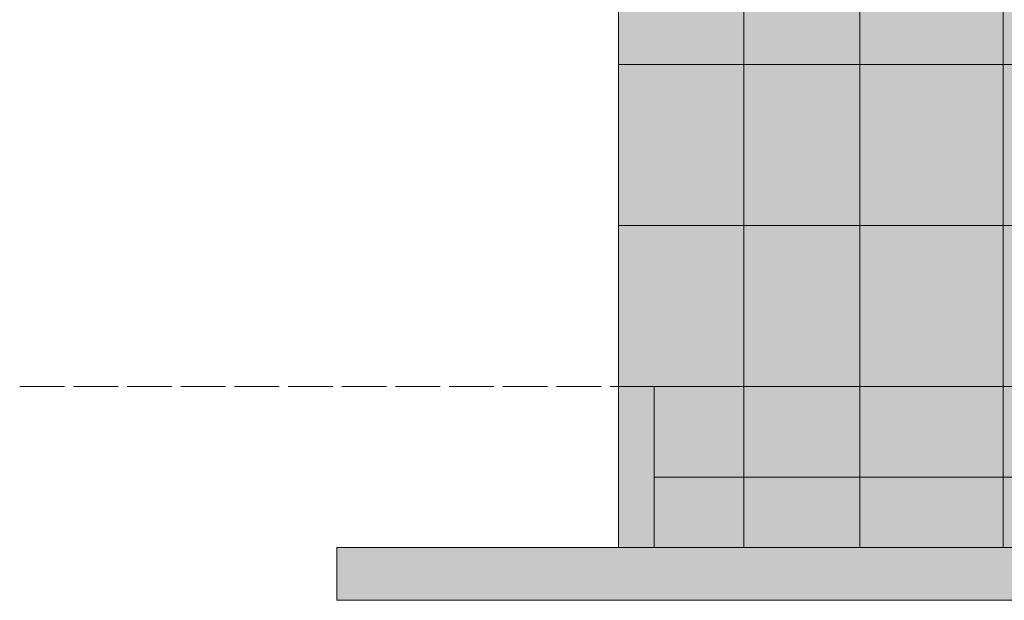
# Model space of a CAD drawing. Header units: millimetres. Extents: x 17 to 413, y 4 to 292.
# Tile 3 of 43: x 107 to 135, y 77 to 93. Entities that reach past the tile are written whole.
import ezdxf

# ---------------------------------------------------------------- set-up
doc = ezdxf.new("R2010")
doc.units = ezdxf.units.MM
doc.linetypes.add('DASHED', pattern=[1.524, 1.27, -0.254])
for name, color, linetype in [('FILL-EPS', 7, 'Continuous'), ('FILL-LIGHT', 7, 'Continuous'), ('LINE-C_2E8C94', 7, 'Continuous'), ('LINE-C_337880', 7, 'Continuous'), ('LINE-STEEL-DASH', 7, 'DASHED'), ('LINE-STEEL_GREY', 7, 'Continuous')]:
    doc.layers.add(name, color=color, linetype=linetype)

msp = doc.modelspace()

# ---------------------------------------------------------------- hatches: boundary and pattern name
at = {"layer": 'FILL-EPS', "true_color": 0xccffff}
h = msp.add_hatch(color=256, dxfattribs=at)
h.dxf.hatch_style = 1
h.paths.add_polyline_path([(123.755, 82.806), (123.755, 82.806), (123.755, 82.806), (123.755, 110.238), (127.311, 110.238), (127.313, 110.254), (127.313, 110.254), (127.313, 82.806), (127.311, 82.806), (127.311, 82.806)])
h = msp.add_hatch(color=256, dxfattribs=at)
h.dxf.hatch_style = 1
h.paths.add_polyline_path([(123.755, 110.238), (123.755, 110.238), (123.755, 110.238), (127.313, 110.238), (127.313, 82.806), (127.313, 82.806), (123.755, 82.806)])
h = msp.add_hatch(color=256, dxfattribs=at)
h.dxf.hatch_style = 1
h.paths.add_polyline_path([(123.755, 110.238), (123.755, 110.238), (127.311, 110.238), (127.311, 82.806), (123.755, 82.806)])
h = msp.add_hatch(color=256, dxfattribs=at)
h.dxf.hatch_style = 1
h.paths.add_polyline_path([(123.755, 82.806), (123.755, 82.806), (123.755, 82.806), (123.755, 110.238), (127.311, 110.238), (127.311, 110.238), (127.311, 110.238), (127.311, 82.806)])
h = msp.add_hatch(color=256, dxfattribs=at)
h.dxf.hatch_style = 1
h.paths.add_polyline_path([(123.755, 110.238), (123.755, 110.238), (127.311, 110.238), (127.311, 110.238), (127.313, 110.238), (127.313, 82.806), (127.313, 82.806), (127.313, 82.806), (127.313, 82.79), (127.313, 82.79), (127.311, 82.806), (123.755, 82.806)])
h = msp.add_hatch(color=256, dxfattribs=at)
h.dxf.hatch_style = 1
h.paths.add_polyline_path([(123.755, 82.806), (123.755, 110.238), (127.313, 110.238), (127.313, 110.238), (127.313, 110.238), (127.313, 82.806)])
h = msp.add_hatch(color=256, dxfattribs=at)
h.dxf.hatch_style = 1
h.paths.add_polyline_path([(127.313, 110.238), (198.686, 110.238), (198.686, 82.806), (178.785, 82.806), (178.785, 103.897), (168.58, 103.897), (168.58, 82.806), (127.313, 82.806)])
h.paths.add_polyline_path([(185.37, 103.897), (185.37, 93.224), (192.375, 93.224), (192.375, 103.897)], flags=0)
h.paths.add_polyline_path([(134.745, 103.897), (134.745, 93.224), (153, 93.224), (153, 103.897)], flags=0)
h = msp.add_hatch(color=256, dxfattribs=at)
h.dxf.hatch_style = 1
h.paths.add_polyline_path([(127.313, 82.806), (127.313, 110.238), (198.686, 110.238), (198.686, 82.806), (179.035, 82.806), (179.035, 104.147), (168.33, 104.147), (168.33, 82.806)])
h.paths.add_polyline_path([(192.625, 104.147), (185.12, 104.147), (185.12, 93.224), (192.625, 93.224)], flags=0)
h.paths.add_polyline_path([(153.25, 104.147), (134.495, 104.147), (134.495, 93.224), (153.25, 93.224)], flags=0)
h = msp.add_hatch(color=256, dxfattribs=at)
h.dxf.hatch_style = 1
h.paths.add_polyline_path([(127.313, 110.238), (198.686, 110.238), (198.686, 82.806), (190.29, 82.806), (190.29, 104.147), (179.585, 104.147), (179.585, 82.806), (127.313, 82.806)])
h.paths.add_polyline_path([(163.75, 104.147), (163.75, 90.176), (171.255, 90.176), (171.255, 104.147)], flags=0)
h.paths.add_polyline_path([(135.625, 104.147), (135.625, 90.176), (154.38, 90.176), (154.38, 104.147)], flags=0)
h = msp.add_hatch(color=256, dxfattribs=at)
h.dxf.hatch_style = 1
h.paths.add_polyline_path([(127.313, 82.806), (127.313, 110.238), (198.686, 110.238), (198.686, 82.806), (190.04, 82.806), (190.04, 103.897), (179.835, 103.897), (179.835, 82.806)])
h.paths.add_polyline_path([(164, 90.176), (171.005, 90.176), (171.005, 103.897), (164, 103.897)], flags=0)
h.paths.add_polyline_path([(154.13, 103.897), (135.875, 103.897), (135.875, 90.176), (154.13, 90.176)], flags=0)
h = msp.add_hatch(color=256, dxfattribs=at)
h.dxf.hatch_style = 1
h.paths.add_polyline_path([(123.755, 78.234), (123.755, 82.806), (127.313, 82.806), (127.313, 78.234), (123.755, 78.234)])
h = msp.add_hatch(color=256, dxfattribs=at)
h.dxf.hatch_style = 1
h.paths.add_polyline_path([(123.755, 78.234), (123.755, 82.806), (124.771, 82.806), (124.771, 78.234), (123.755, 78.234)])
h = msp.add_hatch(color=256, dxfattribs=at)
h.dxf.hatch_style = 1
h.paths.add_polyline_path([(123.755, 82.806), (123.755, 82.806), (123.755, 82.806), (123.755, 82.806), (124.771, 82.806), (124.771, 78.234), (124.771, 78.234), (124.771, 78.234), (124.771, 78.234), (124.771, 78.234), (123.755, 78.234)])
h = msp.add_hatch(color=256, dxfattribs=at)
h.dxf.hatch_style = 1
h.paths.add_polyline_path([(123.755, 82.806), (123.755, 82.806), (123.755, 82.806), (123.755, 82.806), (124.771, 82.806), (124.771, 78.234), (124.771, 78.234), (124.771, 78.234), (124.771, 78.234), (124.771, 78.234), (123.755, 78.234)])
h = msp.add_hatch(color=256, dxfattribs=at)
h.dxf.hatch_style = 1
h.paths.add_polyline_path([(123.755, 78.234), (123.755, 82.806), (124.771, 82.806), (124.771, 78.234), (123.755, 78.234)])
h = msp.add_hatch(color=256, dxfattribs=at)
h.dxf.hatch_style = 1
h.paths.add_polyline_path([(123.755, 82.806), (127.313, 82.806), (127.313, 78.234), (123.755, 78.234), (123.755, 82.806)])
h = msp.add_hatch(color=256, dxfattribs=at)
h.dxf.hatch_style = 1
h.paths.add_polyline_path([(124.771, 82.806), (127.313, 82.806), (127.313, 78.234), (127.313, 78.234), (127.313, 78.234), (124.771, 78.234), (124.771, 82.806)])
h = msp.add_hatch(color=256, dxfattribs=at)
h.dxf.hatch_style = 1
h.paths.add_polyline_path([(124.771, 78.234), (124.771, 82.806), (127.313, 82.806), (127.313, 82.806), (127.313, 78.234)])
h = msp.add_hatch(color=256, dxfattribs=at)
h.dxf.hatch_style = 1
h.paths.add_polyline_path([(127.313, 82.806), (198.686, 82.806), (198.686, 78.234), (127.313, 78.234), (127.313, 82.806)])
h = msp.add_hatch(color=256, dxfattribs=at)
h.dxf.hatch_style = 1
h.paths.add_polyline_path([(127.313, 78.234), (127.313, 82.806), (198.686, 82.806), (198.686, 82.806), (198.686, 82.806), (198.686, 78.234), (127.313, 78.234)])
h = msp.add_hatch(color=256, dxfattribs=at)
h.dxf.hatch_style = 1
h.paths.add_polyline_path([(127.313, 82.806), (198.686, 82.806), (198.686, 78.234), (127.313, 78.234), (127.313, 82.806)])
h = msp.add_hatch(color=256, dxfattribs=at)
h.dxf.hatch_style = 1
h.paths.add_polyline_path([(127.313, 78.234), (127.313, 82.806), (198.686, 82.806), (198.686, 82.806), (198.686, 78.234)])
at = {"layer": 'FILL-LIGHT', "true_color": 0xdbdbde}
h = msp.add_hatch(color=256, dxfattribs=at)
h.dxf.hatch_style = 1
h.paths.add_polyline_path([(124.771, 82.806), (201.229, 82.806), (201.229, 80.234), (124.771, 80.234)])
h = msp.add_hatch(color=256, dxfattribs=at)
h.dxf.hatch_style = 1
h.paths.add_polyline_path([(124.771, 80.234), (124.771, 82.806), (201.229, 82.806), (201.229, 82.806), (201.229, 80.234)])
h = msp.add_hatch(color=256, dxfattribs=at)
h.dxf.hatch_style = 1
h.paths.add_polyline_path([(115.755, 78.234), (115.755, 78.234), (115.755, 78.234), (210.245, 78.234), (210.245, 76.734), (115.755, 76.734), (115.755, 78.234)])
h = msp.add_hatch(color=256, dxfattribs=at)
h.dxf.hatch_style = 1
h.paths.add_polyline_path([(115.755, 76.734), (115.755, 78.234), (210.245, 78.234), (210.245, 78.234), (210.245, 78.234), (210.245, 76.734)])

# ---------------------------------------------------------------- linework, layer by layer
at = {"layer": 'LINE-C_2E8C94', "lineweight": 5}
for points in [[(123.755, 82.806), (123.755, 82.806), (123.755, 82.806), (123.755, 110.238), (127.311, 110.238), (127.313, 110.254), (127.313, 110.254), (127.313, 82.806), (127.311, 82.806), (127.311, 82.806)], [(123.755, 110.238), (123.755, 110.238), (123.755, 110.238), (127.313, 110.238), (127.313, 82.806), (127.313, 82.806), (123.755, 82.806)], [(123.755, 110.238), (123.755, 110.238), (127.311, 110.238), (127.311, 82.806), (123.755, 82.806)], [(123.755, 82.806), (123.755, 82.806), (123.755, 82.806), (123.755, 110.238), (127.311, 110.238), (127.311, 110.238), (127.311, 110.238), (127.311, 82.806)], [(123.755, 110.238), (123.755, 110.238), (127.311, 110.238), (127.311, 110.238), (127.313, 110.238), (127.313, 82.806), (127.313, 82.806), (127.313, 82.806), (127.313, 82.79), (127.313, 82.79), (127.311, 82.806), (123.755, 82.806)], [(123.755, 82.806), (123.755, 110.238), (127.313, 110.238), (127.313, 110.238), (127.313, 110.238), (127.313, 82.806)], [(127.313, 110.238), (198.686, 110.238), (198.686, 82.806), (178.785, 82.806), (178.785, 103.897), (168.58, 103.897), (168.58, 82.806), (127.313, 82.806)], [(127.313, 82.806), (127.313, 110.238), (198.686, 110.238), (198.686, 82.806), (179.035, 82.806), (179.035, 104.147), (168.33, 104.147), (168.33, 82.806)], [(127.313, 110.238), (198.686, 110.238), (198.686, 82.806), (190.29, 82.806), (190.29, 104.147), (179.585, 104.147), (179.585, 82.806), (127.313, 82.806)], [(127.313, 82.806), (127.313, 110.238), (198.686, 110.238), (198.686, 82.806), (190.04, 82.806), (190.04, 103.897), (179.835, 103.897), (179.835, 82.806)], [(123.755, 78.234), (123.755, 82.806), (127.313, 82.806), (127.313, 78.234), (123.755, 78.234)], [(123.755, 78.234), (123.755, 82.806), (124.771, 82.806), (124.771, 78.234), (123.755, 78.234)], [(123.755, 82.806), (123.755, 82.806), (123.755, 82.806), (123.755, 82.806), (124.771, 82.806), (124.771, 78.234), (124.771, 78.234), (124.771, 78.234), (124.771, 78.234), (124.771, 78.234), (123.755, 78.234)], [(123.755, 82.806), (123.755, 82.806), (123.755, 82.806), (123.755, 82.806), (124.771, 82.806), (124.771, 78.234), (124.771, 78.234), (124.771, 78.234), (124.771, 78.234), (124.771, 78.234), (123.755, 78.234)], [(123.755, 78.234), (123.755, 82.806), (124.771, 82.806), (124.771, 78.234), (123.755, 78.234)], [(123.755, 82.806), (127.313, 82.806), (127.313, 78.234), (123.755, 78.234), (123.755, 82.806)], [(124.771, 82.806), (127.313, 82.806), (127.313, 78.234), (127.313, 78.234), (127.313, 78.234), (124.771, 78.234), (124.771, 82.806)], [(124.771, 78.234), (124.771, 82.806), (127.313, 82.806), (127.313, 82.806), (127.313, 78.234)], [(127.313, 82.806), (198.686, 82.806), (198.686, 78.234), (127.313, 78.234), (127.313, 82.806)], [(127.313, 78.234), (127.313, 82.806), (198.686, 82.806), (198.686, 82.806), (198.686, 82.806), (198.686, 78.234), (127.313, 78.234)], [(127.313, 82.806), (198.686, 82.806), (198.686, 78.234), (127.313, 78.234), (127.313, 82.806)], [(127.313, 78.234), (127.313, 82.806), (198.686, 82.806), (198.686, 82.806), (198.686, 78.234)]]:
    msp.add_lwpolyline(points, close=True, dxfattribs=at)
at = {"layer": 'LINE-C_337880', "lineweight": 5}
for p, q in [((130.613, 91.95), (130.613, 96.522)), ((130.613, 91.95), (130.613, 96.522)), ((134.677, 91.95), (134.677, 96.522)), ((134.677, 91.95), (134.677, 93.214)), ((123.765, 91.95), (127.304, 91.95)), ((123.765, 91.95), (127.304, 91.95)), ((123.765, 91.95), (127.301, 91.95)), ((123.765, 91.95), (127.301, 91.95)), ((123.765, 91.95), (127.304, 91.95)), ((123.765, 91.95), (127.304, 91.95)), ((127.323, 91.95), (130.613, 91.95)), ((127.323, 91.95), (130.613, 91.95)), ((127.323, 91.95), (130.613, 91.95)), ((127.323, 91.95), (130.613, 91.95)), ((130.613, 87.378), (130.613, 91.95)), ((130.613, 91.95), (134.677, 91.95)), ((130.613, 87.378), (130.613, 91.95)), ((130.613, 91.95), (134.677, 91.95)), ((130.613, 91.95), (134.677, 91.95)), ((130.613, 91.95), (134.677, 91.95)), ((134.677, 91.95), (154.997, 91.95)), ((134.677, 91.95), (154.997, 91.95)), ((134.677, 87.378), (134.677, 91.95)), ((134.677, 91.95), (135.615, 91.95)), ((134.677, 87.378), (134.677, 91.95)), ((134.677, 91.95), (135.865, 91.95)), ((123.765, 87.378), (127.304, 87.378)), ((123.765, 87.378), (127.304, 87.378)), ((123.765, 87.378), (127.301, 87.378)), ((123.765, 87.378), (127.301, 87.378)), ((123.765, 87.378), (127.304, 87.378)), ((123.765, 87.378), (127.304, 87.378)), ((127.323, 87.378), (130.613, 87.378)), ((127.323, 87.378), (130.613, 87.378)), ((127.323, 87.378), (130.613, 87.378)), ((127.323, 87.378), (130.613, 87.378)), ((130.613, 87.378), (134.677, 87.378)), ((130.613, 87.378), (134.677, 87.378)), ((130.613, 82.816), (130.613, 87.378)), ((130.613, 87.378), (134.677, 87.378)), ((130.613, 82.816), (130.613, 87.378)), ((130.613, 87.378), (134.677, 87.378)), ((134.677, 82.816), (134.677, 87.378)), ((134.677, 87.378), (154.997, 87.378)), ((134.677, 82.816), (134.677, 87.378)), ((134.677, 87.378), (154.997, 87.378)), ((134.677, 87.378), (146.571, 87.378)), ((134.677, 87.378), (146.571, 87.378)), ((130.613, 78.244), (130.613, 82.796)), ((130.613, 78.244), (130.613, 82.796)), ((134.677, 78.244), (134.677, 82.796)), ((134.677, 78.244), (134.677, 82.796))]:
    msp.add_line(p, q, dxfattribs=at)
at = {"layer": 'LINE-STEEL-DASH', "lineweight": 5}
msp.add_line((106.755, 82.806), (211.045, 82.806), dxfattribs=at)
at = {"layer": 'LINE-STEEL_GREY', "lineweight": 5}
for points in [[(124.771, 82.806), (201.229, 82.806), (201.229, 80.234), (124.771, 80.234)], [(124.771, 80.234), (124.771, 82.806), (201.229, 82.806), (201.229, 82.806), (201.229, 80.234)], [(115.755, 78.234), (115.755, 78.234), (115.755, 78.234), (210.245, 78.234), (210.245, 76.734), (115.755, 76.734), (115.755, 78.234)], [(115.755, 76.734), (115.755, 78.234), (210.245, 78.234), (210.245, 78.234), (210.245, 78.234), (210.245, 76.734)]]:
    msp.add_lwpolyline(points, close=True, dxfattribs=at)

doc.saveas('drawing.dxf')
